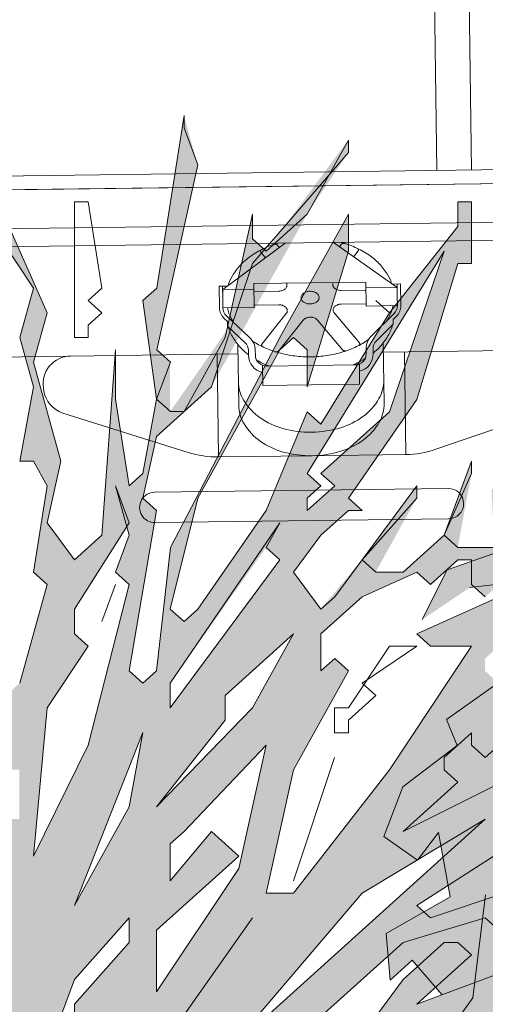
# Model space of a CAD drawing. Header units: metres. Extents: x -52 to 321, y -8 to 26.
# Tile 107 of 256: x 290.081 to 290.417, y 0.165 to 0.874. Entities that reach past the tile are written whole.
import ezdxf

# ---------------------------------------------------------------- set-up
doc = ezdxf.new("R2010")
doc.units = ezdxf.units.M
doc.header["$MEASUREMENT"] = 0
doc.layers.add('60 Pflanzen außen', color=7, linetype='Continuous')

# ---------------------------------------------------------------- blocks, each defined once
blk = doc.blocks.new('Sträucher 27[19]_2', base_point=(290.24483, -0.17349))
at = {"layer": '60 Pflanzen außen', "linetype": 'Continuous', "lineweight": 0, "true_color": 0xffffff}
h = blk.add_hatch(color=7, dxfattribs=at)
h.paths.add_polyline_path([(290.94011, 0.34249), (290.88087, 0.3336), (290.85124, 0.3247), (290.84137, 0.3336), (290.871, 0.3603), (290.82162, 0.32471), (290.76238, 0.30691), (290.74263, 0.30691), (290.72288, 0.29802), (290.71301, 0.30692), (290.74263, 0.34251), (290.79201, 0.3959), (290.75251, 0.37811), (290.75251, 0.36031), (290.74263, 0.35141), (290.70313, 0.30692), (290.67351, 0.28912), (290.66363, 0.29802), (290.67351, 0.30692), (290.64389, 0.28912), (290.63401, 0.28023), (290.62414, 0.28913), (290.59452, 0.28913), (290.57477, 0.27133), (290.56489, 0.28023), (290.57477, 0.30693), (290.60439, 0.32473), (290.77226, 0.41371), (290.79201, 0.4137), (290.83151, 0.4404), (290.88088, 0.48489), (290.91051, 0.52049), (290.91051, 0.52939), (290.90063, 0.52939), (290.89076, 0.50269), (290.80188, 0.4315), (290.78214, 0.4226), (290.65377, 0.36922), (290.62414, 0.36922), (290.63402, 0.36032), (290.58464, 0.31583), (290.5649, 0.31583), (290.56489, 0.29803), (290.54515, 0.29803), (290.55502, 0.28913), (290.55502, 0.28023), (290.54514, 0.27133), (290.53527, 0.28023), (290.50565, 0.26244), (290.4859, 0.26244), (290.47602, 0.27134), (290.45627, 0.25354), (290.37728, 0.22685), (290.36741, 0.23575), (290.43653, 0.28024), (290.4464, 0.28024), (290.43653, 0.28914), (290.4859, 0.33364), (290.54515, 0.35143), (290.6834, 0.44041), (290.67352, 0.44931), (290.7229, 0.49381), (290.73277, 0.49381), (290.7229, 0.50271), (290.74265, 0.5383), (290.78215, 0.5739), (290.77228, 0.5828), (290.77228, 0.6006), (290.8019, 0.62729), (290.8019, 0.64064), (290.79203, 0.62729), (290.78215, 0.61839), (290.77228, 0.62729), (290.74266, 0.6184), (290.76241, 0.6184), (290.77228, 0.6095), (290.7624, 0.565), (290.73278, 0.5294), (290.7229, 0.5294), (290.71303, 0.5383), (290.65378, 0.52051), (290.62416, 0.50272), (290.59454, 0.50272), (290.60441, 0.49382), (290.55503, 0.45822), (290.54516, 0.46712), (290.57479, 0.50272), (290.54516, 0.47602), (290.53529, 0.48492), (290.58466, 0.52942), (290.57479, 0.53832), (290.56492, 0.54722), (290.57479, 0.54722), (290.5748, 0.58282), (290.56492, 0.58282), (290.56492, 0.57392), (290.55505, 0.56502), (290.56492, 0.55612), (290.52542, 0.49383), (290.42667, 0.39594), (290.41679, 0.40484), (290.41679, 0.41374), (290.44642, 0.44044), (290.43655, 0.44934), (290.44642, 0.49383), (290.46288, 0.51855), (290.50568, 0.58282), (290.52542, 0.58282), (290.5748, 0.66291), (290.5748, 0.67181), (290.56493, 0.66291), (290.55505, 0.65401), (290.4958, 0.58282), (290.48593, 0.59172), (290.4958, 0.60062), (290.4958, 0.60952), (290.48593, 0.61842), (290.50568, 0.65402), (290.55506, 0.69851), (290.50569, 0.68072), (290.60444, 0.7964), (290.58469, 0.7964), (290.54519, 0.76081), (290.51951, 0.72842), (290.51556, 0.72521), (290.51227, 0.71928), (290.49581, 0.69852), (290.49581, 0.68962), (290.49581, 0.66292), (290.47606, 0.64512), (290.46619, 0.65402), (290.46619, 0.67182), (290.47606, 0.68072), (290.46619, 0.68962), (290.47607, 0.71632), (290.47607, 0.71929), (290.46619, 0.70742), (290.45632, 0.76972), (290.45633, 0.80532), (290.43939, 0.73666), (290.44645, 0.74302), (290.45632, 0.71632), (290.45632, 0.68072), (290.44644, 0.67182), (290.43657, 0.68072), (290.46619, 0.64512), (290.46618, 0.62732), (290.45631, 0.61843), (290.47605, 0.58283), (290.46618, 0.54723), (290.42668, 0.49383), (290.39705, 0.49384), (290.40693, 0.54723), (290.40693, 0.55613), (290.38718, 0.50274), (290.35756, 0.47604), (290.33781, 0.47604), (290.36743, 0.52944), (290.36744, 0.53834), (290.32793, 0.48494), (290.29831, 0.44935), (290.27856, 0.47605), (290.29831, 0.50275), (290.31806, 0.52054), (290.32794, 0.52054), (290.31806, 0.52944), (290.36744, 0.60063), (290.39707, 0.69853), (290.40695, 0.69853), (290.40695, 0.74302), (290.39708, 0.74302), (290.39708, 0.72523), (290.3477, 0.66293), (290.29832, 0.58284), (290.28845, 0.59174), (290.25882, 0.52055), (290.20944, 0.44936), (290.19957, 0.44046), (290.18969, 0.44936), (290.20945, 0.52945), (290.2687, 0.63624), (290.27858, 0.64514), (290.28845, 0.63624), (290.28845, 0.60954), (290.31808, 0.70743), (290.31808, 0.73413), (290.2687, 0.64514), (290.1897, 0.49386), (290.18476, 0.44936), (290.17982, 0.40486), (290.16994, 0.39596), (290.16007, 0.40486), (290.17983, 0.52056), (290.16995, 0.52946), (290.17983, 0.57395), (290.19958, 0.59175), (290.21933, 0.60955), (290.28846, 0.73414), (290.31809, 0.77863), (290.31809, 0.78753), (290.25884, 0.70744), (290.24896, 0.71634), (290.24897, 0.73414), (290.23029, 0.65001), (290.18971, 0.59175), (290.18971, 0.62735), (290.17984, 0.63625), (290.20947, 0.76974), (290.1996, 0.80534), (290.17984, 0.68075), (290.16997, 0.67185), (290.17983, 0.60065), (290.16995, 0.54726), (290.16008, 0.53836), (290.15021, 0.60066), (290.15021, 0.63625), (290.14033, 0.50276), (290.12058, 0.48496), (290.10083, 0.51166), (290.11071, 0.55616), (290.09097, 0.62736), (290.10085, 0.66296), (290.06982, 0.73289), (290.06136, 0.78755), (290.05149, 0.79646), (290.06136, 0.75196), (290.06136, 0.72526), (290.09097, 0.68076), (290.0811, 0.64516), (290.09097, 0.60956), (290.08109, 0.55616), (290.09096, 0.55616), (290.10084, 0.53836), (290.09458, 0.49891), (290.09096, 0.47607), (290.10083, 0.46717), (290.08107, 0.39597), (290.0712, 0.38707), (290.06133, 0.39597), (290.05145, 0.38708), (290.06132, 0.37818), (290.06132, 0.36928), (290.05145, 0.36038), (290.04157, 0.36038), (290.02841, 0.40191), (290.0317, 0.38708), (290.02182, 0.35148), (290.0317, 0.36038), (290.04157, 0.35148), (290.04157, 0.32478), (290.0317, 0.31588), (290.02676, 0.32033), (290.04157, 0.28028), (290.01194, 0.25359), (289.99758, 0.273), (290.00207, 0.24469), (290.00207, 0.23579), (289.99219, 0.22689), (289.97245, 0.26249), (289.98233, 0.33368), (289.97247, 0.48498), (289.98234, 0.49388), (289.99222, 0.49388), (290.01196, 0.45828), (289.98234, 0.52058), (290.01197, 0.60067), (290.02185, 0.60067), (290.02185, 0.62737), (290.01198, 0.63627), (290.03173, 0.66296), (290.0416, 0.65406), (290.06135, 0.68076), (290.06135, 0.69856), (290.05148, 0.69856), (290.03173, 0.67186), (290.00211, 0.69856), (290.01198, 0.65407), (289.98235, 0.54727), (289.97248, 0.58376), (289.96261, 0.65496), (289.95274, 0.65407), (289.96483, 0.58317), (289.9626, 0.58287), (289.96589, 0.57694), (289.97247, 0.53838), (289.98235, 0.52948), (289.96259, 0.48498), (289.96259, 0.46718), (289.97246, 0.45828), (289.96259, 0.44938), (289.97246, 0.38708), (289.97246, 0.37818), (289.96258, 0.36929), (289.93296, 0.41379), (289.93297, 0.45828), (289.91322, 0.47608), (289.9231, 0.48498), (289.91323, 0.51168), (289.87373, 0.56953), (289.85112, 0.60266), (289.85399, 0.64518), (289.854, 0.71638), (289.83426, 0.76088), (289.83918, 0.63183), (289.83424, 0.62738), (289.8145, 0.64519), (289.85069, 0.59624), (289.85399, 0.59178), (289.83424, 0.56509), (289.80462, 0.62739), (289.77501, 0.68969), (289.76513, 0.70749), (289.69602, 0.79649), (289.75526, 0.68969), (289.775, 0.67189), (289.76513, 0.66299), (289.72563, 0.68673), (289.78487, 0.64519), (289.83424, 0.55619), (289.83424, 0.54729), (289.82436, 0.53839), (289.775, 0.60069), (289.84411, 0.51169), (289.84411, 0.50279), (289.83423, 0.49389), (289.74537, 0.5562), (289.79474, 0.51169), (289.82435, 0.44049), (289.87371, 0.35149), (289.90332, 0.2358), (289.89345, 0.2269), (289.8737, 0.2447), (289.86383, 0.2892), (289.82434, 0.3337), (289.78485, 0.4316), (289.696, 0.5117), (289.69599, 0.4939), (289.78485, 0.396), (289.78485, 0.3782), (289.8046, 0.3604), (289.8046, 0.3515), (289.79472, 0.3426), (289.78485, 0.3515), (289.84408, 0.2714), (289.84408, 0.2625), (289.83421, 0.2536), (289.79205, 0.27381), (289.79472, 0.28921), (289.7651, 0.32481), (289.69599, 0.42271), (289.70586, 0.43161), (289.57751, 0.54731), (289.55776, 0.54731), (289.57751, 0.52951), (289.57751, 0.52061), (289.60713, 0.50281), (289.68611, 0.43161), (289.72729, 0.3655), (289.74535, 0.32481), (289.75522, 0.31591), (289.76509, 0.29811), (289.78484, 0.28031), (289.77497, 0.27141), (289.71209, 0.33325), (289.67624, 0.39601), (289.617, 0.44051), (289.66636, 0.37821), (289.67994, 0.36486), (289.73547, 0.29811), (289.7256, 0.28921), (289.68133, 0.31201), (289.5775, 0.41382), (289.5775, 0.40492), (289.59724, 0.36932), (289.65648, 0.32482), (289.66635, 0.31592), (289.64441, 0.30603), (289.63673, 0.30702), (289.60711, 0.28922), (289.57748, 0.26253), (289.62576, 0.2901), (289.65995, 0.30403), (289.70585, 0.29811), (289.76509, 0.26251), (289.77496, 0.25361), (289.79471, 0.22691), (289.79471, 0.21801), (289.78483, 0.20911), (289.77496, 0.20911), (289.82433, 0.18241), (289.84407, 0.11121), (289.84407, 0.12901), (289.85042, 0.12901), (289.86668, 0.15403), (289.87369, 0.1468), (289.87369, 0.12901), (289.86382, 0.13791), (289.85713, 0.13188), (289.85394, 0.12011), (289.89343, 0.03111), (289.90001, -0.02229), (289.88356, 0.02221), (289.85394, 0.11121), (289.84596, 0.11121), (289.83419, 0.10231), (289.78483, 0.16461), (289.72559, 0.20022), (289.71571, 0.20912), (289.72559, 0.21802), (289.71572, 0.22692), (289.70584, 0.21802), (289.66635, 0.24472), (289.66635, 0.25362), (289.65647, 0.24472), (289.69597, 0.21802), (289.70584, 0.20912), (289.80457, 0.13791), (289.81445, 0.11121), (289.80457, 0.11121), (289.80457, 0.09341), (289.81444, 0.09341), (289.81445, 0.10231), (289.82432, 0.11121), (289.84407, 0.08451), (289.84407, 0.07561), (289.83419, 0.06671), (289.83419, 0.05781), (289.82431, 0.04891), (289.81444, 0.04002), (289.87367, -0.06678), (289.8638, -0.07568), (289.90329, -0.16468), (289.91316, -0.17358), (290.08102, -0.1647), (290.09089, -0.1736), (290.10077, -0.1736), (290.13039, -0.12021), (290.15014, -0.16471), (290.18963, -0.16471), (290.25877, -0.03122), (290.36739, 0.06666), (290.41676, 0.08446), (290.43651, 0.08445), (290.42664, 0.09335), (290.45626, 0.12005), (290.50563, 0.12895), (290.51551, 0.12004), (290.58781, 0.15914), (290.73069, 0.18447), (290.83149, 0.20901), (290.79199, 0.21791), (290.78211, 0.20901), (290.77224, 0.20902), (290.73274, 0.19122), (290.72287, 0.20012), (290.6735, 0.18233), (290.61211, 0.17227), (290.56488, 0.16454), (290.55501, 0.15564), (290.54513, 0.16454), (290.60438, 0.20903), (290.66363, 0.20013), (290.6735, 0.20903), (290.634, 0.20903), (290.62413, 0.21793), (290.66363, 0.24462), (290.69325, 0.24462), (290.70312, 0.23572), (290.70312, 0.22682), (290.713, 0.23572), (290.73275, 0.23572), (290.6735, 0.25352), (290.66363, 0.26242), (290.69326, 0.28912), (290.713, 0.28912), (290.82162, 0.31581), (290.83149, 0.30691), (290.89074, 0.3247), (290.93024, 0.33359)])
h.paths.add_polyline_path([(290.64878, 0.45382), (290.63403, 0.46712), (290.61428, 0.44932), (290.6044, 0.44932), (290.59453, 0.45822), (290.58466, 0.44932), (290.52541, 0.42263), (290.51554, 0.43153), (290.49579, 0.43153), (290.48591, 0.42263), (290.49579, 0.41373), (290.48591, 0.41373), (290.44641, 0.39594), (290.47604, 0.42263), (290.52541, 0.45823), (290.55503, 0.44932), (290.67353, 0.52051), (290.70315, 0.52051), (290.70315, 0.51161)], flags=0)
h.paths.add_polyline_path([(290.65377, 0.44932), (290.6439, 0.44042), (290.61427, 0.40482), (290.51553, 0.35143), (290.51553, 0.36033), (290.50566, 0.36923), (290.49578, 0.36033), (290.49578, 0.36923), (290.52541, 0.40483), (290.55503, 0.41373), (290.5649, 0.40483), (290.59453, 0.43152), (290.63254, 0.43152), (290.65236, 0.45059)], flags=0)
h.paths.add_polyline_path([(290.63401, 0.26243), (290.62413, 0.26243), (290.53526, 0.21794), (290.53526, 0.22684), (290.56489, 0.24463), (290.55502, 0.25353), (290.56489, 0.26243), (290.59451, 0.26243), (290.62414, 0.27133)], flags=0)
h.paths.add_polyline_path([(290.57476, 0.20903), (290.52538, 0.16454), (290.48589, 0.14675), (290.49576, 0.15564), (290.49576, 0.16454), (290.54514, 0.20904)], flags=0)
h.paths.add_polyline_path([(290.48589, 0.20904), (290.3674, 0.16456), (290.4069, 0.20015), (290.39703, 0.20905), (290.38715, 0.20905), (290.35753, 0.18236), (290.33778, 0.15566), (290.31803, 0.15566), (290.30815, 0.14676), (290.29828, 0.15566), (290.35753, 0.20906), (290.41678, 0.22685), (290.42665, 0.21795), (290.45627, 0.24464), (290.4859, 0.24464), (290.51552, 0.25354)], flags=0)
h.paths.add_polyline_path([(290.48591, 0.37813), (290.44641, 0.33364), (290.35754, 0.28915), (290.39704, 0.32475), (290.38716, 0.33365), (290.38716, 0.34255), (290.40691, 0.36034), (290.40691, 0.35144), (290.41679, 0.34254), (290.42666, 0.35144), (290.48591, 0.38703)], flags=0)
h.paths.add_polyline_path([(290.40689, 0.11116), (290.34764, 0.08446), (290.37727, 0.10226), (290.36739, 0.11116), (290.35752, 0.11116), (290.31802, 0.09336), (290.30815, 0.10227), (290.3279, 0.12896), (290.3279, 0.12006), (290.33777, 0.11116), (290.3674, 0.14676), (290.39702, 0.15565), (290.40689, 0.14675), (290.41677, 0.15565), (290.47602, 0.18235)], flags=0)
h.paths.add_polyline_path([(290.42667, 0.45824), (290.36743, 0.43154), (290.3773, 0.42264), (290.40692, 0.42264), (290.34767, 0.33365), (290.27854, 0.24466), (290.25879, 0.24466), (290.27855, 0.33366), (290.31805, 0.40485), (290.30818, 0.41375), (290.2983, 0.40485), (290.29831, 0.43155), (290.32793, 0.45825), (290.36743, 0.47604), (290.3773, 0.46714), (290.39705, 0.48494), (290.40693, 0.48494), (290.40692, 0.46714), (290.4168, 0.45824), (290.42667, 0.46714), (290.43655, 0.49383)], flags=0)
h.paths.add_polyline_path([(290.41678, 0.29805), (290.38716, 0.27135), (290.24891, 0.14677), (290.21928, 0.09337), (290.22916, 0.12897), (290.32791, 0.24466)], flags=0)
h.paths.add_polyline_path([(290.34769, 0.59174), (290.29832, 0.54724), (290.30819, 0.53834), (290.28844, 0.52055), (290.28844, 0.52945), (290.29832, 0.53834), (290.28844, 0.54725), (290.3872, 0.70743)], flags=0)
h.paths.add_polyline_path([(290.24889, -0.02924), (290.24889, -0.00452), (290.31802, 0.03997)], flags=0)
h.paths.add_polyline_path([(290.28111, 0.10875), (290.2884, 0.12007), (290.29828, 0.12007)], flags=0)
h.paths.add_polyline_path([(290.27853, 0.09337), (290.27853, 0.10227), (290.28346, 0.10672)], flags=0)
h.paths.add_polyline_path([(290.24893, 0.37816), (290.17981, 0.30697), (290.22918, 0.36926), (290.22918, 0.38706), (290.27856, 0.43155)], flags=0)
h.paths.add_polyline_path([(290.26869, 0.48495), (290.18969, 0.37816), (290.18969, 0.39596), (290.25882, 0.49385)], flags=0)
h.paths.add_polyline_path([(290.23905, 0.26246), (290.17979, 0.17347), (290.1798, 0.21797), (290.23905, 0.27136), (290.2193, 0.28916), (290.18967, 0.25357), (290.18968, 0.28027), (290.19955, 0.28917), (290.2588, 0.35146)], flags=0)
h.paths.add_polyline_path([(290.25878, 0.07557), (290.2489, 0.06667), (290.2489, 0.08447)], flags=0)
h.paths.add_polyline_path([(290.23903, 0.07557), (290.21928, 0.04888), (290.21928, 0.05778)], flags=0)
h.paths.add_polyline_path([(290.16994, 0.36037), (290.16006, 0.30697), (290.12055, 0.23578)], flags=0)
h.paths.add_polyline_path([(290.1502, 0.47606), (290.16007, 0.46716), (290.13044, 0.35147), (290.09094, 0.27138), (290.10082, 0.37817), (290.13045, 0.42267), (290.12057, 0.43157), (290.12057, 0.44937), (290.15836, 0.50895), (290.16008, 0.50276)], flags=0)
h.paths.add_polyline_path([(290.12055, 0.16458), (290.12055, 0.14678), (290.13042, 0.13788), (290.12054, 0.09338), (290.10079, 0.09339), (290.1008, 0.12898), (290.12055, 0.18238), (290.16005, 0.22687), (290.16005, 0.20907)], flags=0)
h.paths.add_polyline_path([(290.08107, 0.33368), (290.08106, 0.29808), (290.07119, 0.29808), (290.06132, 0.30698), (290.07119, 0.31588), (290.07119, 0.33368)], flags=0)
h.paths.add_polyline_path([(290.06131, 0.24468), (290.05142, 0.10229), (290.04156, 0.17349), (290.05144, 0.27138)], flags=0)
h.paths.add_polyline_path([(290.00206, 0.16459), (290.00205, 0.12009), (289.99137, 0.06718), (289.96255, 0.0845), (289.96256, 0.1023), (289.95268, 0.129), (289.97244, 0.22689), (289.99218, 0.15569)], flags=0)
h.paths.add_polyline_path([(289.9527, 0.23579), (289.94282, 0.22689), (289.92307, 0.2447), (289.91321, 0.31589), (289.92308, 0.32479), (289.91321, 0.33369), (289.91322, 0.41379), (289.94283, 0.34259)], flags=0)
h.paths.add_polyline_path([(289.93294, 0.2002), (289.93294, 0.1824), (289.92307, 0.1824), (289.92307, 0.218), (289.93295, 0.218), (289.94282, 0.20909)], flags=0)
h.paths.add_polyline_path([(289.93293, 0.0489), (289.92276, 0.10128), (289.93293, 0.0845)], flags=0)
h.paths.add_polyline_path([(289.91319, 0.1112), (289.90825, 0.10675), (289.91319, 0.1201), (289.89345, 0.1913), (289.90332, 0.1735), (289.92046, 0.10137)], flags=0)
h.paths.add_polyline_path([(289.90331, 0.05781), (289.91318, 0.0667), (289.91946, 0.0214)], flags=0)
h.paths.add_polyline_path([(289.91322, 0.43159), (289.86385, 0.49389), (289.85398, 0.52949), (289.86386, 0.53839), (289.85398, 0.54729), (289.85399, 0.56509), (289.86386, 0.57398)], flags=0)
h.paths.add_polyline_path([(289.90331, 0.0934), (289.90323, 0.09289), (289.90288, 0.09772)], flags=0)
h.paths.add_polyline_path([(289.87372, 0.45829), (289.8836, 0.44049), (289.89346, 0.31589)], flags=0)
h.paths.add_polyline_path([(289.88355, -0.05789), (289.82431, 0.04001), (289.83419, 0.03111), (289.86381, 0.00441)], flags=0)
h.paths.add_polyline_path([(289.8737, 0.1646), (289.86152, 0.15934), (289.82433, 0.21801), (289.81446, 0.20911), (289.80458, 0.21801), (289.79471, 0.25361), (289.81446, 0.22691), (289.82433, 0.2358), (289.82433, 0.2447), (289.85395, 0.2269)], flags=0)
h.paths.add_polyline_path([(289.81448, 0.49389), (289.8441, 0.47609), (289.85068, 0.42863)], flags=0)
at = {"layer": '60 Pflanzen außen', "color": 8, "linetype": 'Continuous', "lineweight": 18}
for p, q in [((290.19974, 0.80533), (290.17998, 0.68074)), ((290.19974, 0.79644), (290.19974, 0.80533)), ((290.20961, 0.76974), (290.19974, 0.79644)), ((290.31823, 0.78752), (290.2886, 0.73413)), ((290.31823, 0.77862), (290.31823, 0.78752)), ((290.2491, 0.69854), (290.31823, 0.77862)), ((290.17998, 0.63625), (290.20961, 0.76974)), ((290.10099, 0.66295), (290.0615, 0.75195)), ((290.12074, 0.74305), (290.12073, 0.64515)), ((290.13062, 0.74304), (290.12074, 0.74305)), ((290.14048, 0.68075), (290.13062, 0.74304)), ((290.39722, 0.74302), (290.39721, 0.72522)), ((290.40709, 0.74302), (290.39722, 0.74302)), ((290.40709, 0.69852), (290.40709, 0.74302)), ((290.2491, 0.73413), (290.22935, 0.64514)), ((290.2491, 0.71633), (290.2491, 0.73413)), ((290.2886, 0.73413), (290.25898, 0.70743)), ((290.31822, 0.73413), (290.26884, 0.64514)), ((290.31822, 0.70743), (290.31822, 0.73413)), ((290.0615, 0.72525), (290.09111, 0.68075)), ((290.39721, 0.72522), (290.34784, 0.66293)), ((290.25898, 0.70743), (290.2491, 0.71633)), ((290.38734, 0.70742), (290.28858, 0.54724)), ((290.28859, 0.60954), (290.31822, 0.70743)), ((290.34783, 0.59173), (290.38734, 0.70742)), ((290.21947, 0.60954), (290.2491, 0.69854)), ((290.36758, 0.60063), (290.39721, 0.69852)), ((290.39721, 0.69852), (290.40709, 0.69852)), ((290.09111, 0.68075), (290.08124, 0.64515)), ((290.13061, 0.67185), (290.14048, 0.68075)), ((290.17998, 0.68074), (290.17011, 0.67184)), ((290.14048, 0.66295), (290.13061, 0.67185)), ((290.17011, 0.67184), (290.17997, 0.60065)), ((290.34784, 0.66293), (290.33796, 0.67183)), ((290.33796, 0.67183), (290.34784, 0.66293)), ((290.09111, 0.62735), (290.10099, 0.66295)), ((290.13061, 0.65405), (290.14048, 0.66295)), ((290.34784, 0.66293), (290.29846, 0.58284)), ((290.13061, 0.64515), (290.13061, 0.65405)), ((290.08124, 0.64515), (290.09111, 0.60956)), ((290.12073, 0.64515), (290.13061, 0.64515)), ((290.26884, 0.64514), (290.18984, 0.49385)), ((290.22935, 0.64514), (290.19972, 0.59175)), ((290.26884, 0.63624), (290.27872, 0.64514)), ((290.27872, 0.64514), (290.28859, 0.63623)), ((290.15035, 0.63625), (290.14047, 0.50276)), ((290.15035, 0.60065), (290.15035, 0.63625)), ((290.18985, 0.62734), (290.17998, 0.63625)), ((290.20959, 0.52945), (290.26884, 0.63624)), ((290.28859, 0.63623), (290.28859, 0.60954)), ((290.11085, 0.55616), (290.09111, 0.62735)), ((290.17997, 0.60065), (290.18985, 0.62734)), ((290.09111, 0.60956), (290.08123, 0.55616)), ((290.17997, 0.57395), (290.21947, 0.60954)), ((290.16022, 0.53835), (290.15035, 0.60065)), ((290.17997, 0.60065), (290.17009, 0.54725)), ((290.18985, 0.59175), (290.17997, 0.60065)), ((290.3182, 0.52944), (290.36758, 0.60063)), ((290.19972, 0.59175), (290.18985, 0.59175)), ((290.28859, 0.59174), (290.25896, 0.52054)), ((290.29846, 0.58284), (290.28859, 0.59174)), ((290.29846, 0.54724), (290.34783, 0.59173)), ((290.17009, 0.52945), (290.17997, 0.57395)), ((290.08123, 0.55616), (290.0911, 0.55616)), ((290.0911, 0.55616), (290.10097, 0.53836)), ((290.10097, 0.51166), (290.11085, 0.55616)), ((290.40707, 0.55613), (290.38732, 0.50273)), ((290.40707, 0.54723), (290.40707, 0.55613)), ((290.17009, 0.54725), (290.16022, 0.53835)), ((290.28858, 0.54724), (290.29846, 0.53834)), ((290.30833, 0.53834), (290.29846, 0.54724)), ((290.38732, 0.50273), (290.40707, 0.54723)), ((290.10097, 0.53836), (290.09109, 0.47606)), ((290.16022, 0.50275), (290.15034, 0.53835)), ((290.15034, 0.53835), (290.16022, 0.51165)), ((290.29846, 0.53834), (290.28858, 0.52944)), ((290.28858, 0.52054), (290.30833, 0.53834)), ((290.36757, 0.53833), (290.30832, 0.45824)), ((290.36757, 0.52943), (290.36757, 0.53833)), ((290.17997, 0.52055), (290.17009, 0.52945)), ((290.18983, 0.44935), (290.20959, 0.52945)), ((290.28858, 0.52944), (290.28858, 0.52054)), ((290.32808, 0.52054), (290.3182, 0.52944)), ((290.32807, 0.48494), (290.36757, 0.52943)), ((290.16021, 0.40486), (290.17997, 0.52055)), ((290.25896, 0.52054), (290.20958, 0.44935)), ((290.29845, 0.50274), (290.3182, 0.52054)), ((290.3182, 0.52054), (290.32808, 0.52054)), ((290.12072, 0.48496), (290.10097, 0.51166)), ((290.16022, 0.51165), (290.12071, 0.44936)), ((290.26883, 0.51164), (290.18983, 0.39596)), ((290.25896, 0.49384), (290.26883, 0.51164)), ((290.14047, 0.50276), (290.12072, 0.48496)), ((290.15034, 0.47606), (290.16022, 0.50275)), ((290.2787, 0.47604), (290.29845, 0.50274)), ((290.38732, 0.50273), (290.35769, 0.47604)), ((290.39719, 0.49383), (290.38732, 0.50273)), ((290.18984, 0.49385), (290.17995, 0.40486)), ((290.26883, 0.48494), (290.25896, 0.49384)), ((290.42681, 0.49383), (290.39719, 0.49383)), ((290.18983, 0.37816), (290.26883, 0.48494)), ((290.33795, 0.47604), (290.32807, 0.48494)), ((290.39719, 0.48493), (290.37744, 0.46713)), ((290.40707, 0.48493), (290.39719, 0.48493)), ((290.40706, 0.46713), (290.40707, 0.48493)), ((290.09109, 0.47606), (290.10097, 0.46716)), ((290.16021, 0.46716), (290.15034, 0.47606)), ((290.29845, 0.44934), (290.2787, 0.47604)), ((290.36757, 0.47604), (290.32807, 0.45824)), ((290.35769, 0.47604), (290.33795, 0.47604)), ((290.37744, 0.46713), (290.36757, 0.47604)), ((290.10097, 0.46716), (290.08121, 0.39597)), ((290.13058, 0.35146), (290.16021, 0.46716)), ((290.14046, 0.44046), (290.15034, 0.46716)), ((290.15034, 0.46716), (290.14046, 0.44046)), ((290.41694, 0.45823), (290.40706, 0.46713)), ((290.30832, 0.45824), (290.29845, 0.44934)), ((290.32807, 0.45824), (290.29845, 0.43154)), ((290.36756, 0.43154), (290.42681, 0.45823)), ((290.12071, 0.44936), (290.12071, 0.43156)), ((290.19971, 0.44045), (290.18983, 0.44935)), ((290.20958, 0.44935), (290.19971, 0.44045)), ((290.12071, 0.43156), (290.13059, 0.42266)), ((290.2787, 0.43155), (290.22932, 0.38705)), ((290.24907, 0.37815), (290.2787, 0.43155)), ((290.29845, 0.43154), (290.29844, 0.40485)), ((290.37744, 0.42264), (290.36756, 0.43154)), ((290.13059, 0.42266), (290.10096, 0.37817)), ((290.34781, 0.42264), (290.31819, 0.37814)), ((290.32806, 0.39594), (290.36756, 0.42264)), ((290.36756, 0.42264), (290.34781, 0.42264)), ((290.34781, 0.33364), (290.40706, 0.42263)), ((290.40706, 0.42263), (290.37744, 0.42264)), ((290.29844, 0.40485), (290.30832, 0.41374)), ((290.30832, 0.41374), (290.31819, 0.40484)), ((290.17008, 0.39596), (290.16021, 0.40486)), ((290.17995, 0.40486), (290.17008, 0.39596)), ((290.31819, 0.40484), (290.27869, 0.33365)), ((290.18983, 0.39596), (290.18983, 0.37816)), ((290.33794, 0.38704), (290.32806, 0.39594)), ((290.22932, 0.38705), (290.22932, 0.36925)), ((290.31819, 0.36925), (290.33794, 0.38704)), ((290.10096, 0.37817), (290.09107, 0.27137)), ((290.17994, 0.30696), (290.24907, 0.37815)), ((290.31819, 0.37814), (290.30831, 0.37815)), ((290.30831, 0.37815), (290.30831, 0.36035)), ((290.22932, 0.36925), (290.17994, 0.30696)), ((290.31819, 0.36035), (290.31819, 0.36925)), ((290.17008, 0.36036), (290.12069, 0.23577)), ((290.1602, 0.30696), (290.17008, 0.36036)), ((290.30831, 0.36035), (290.31819, 0.36035)), ((290.40705, 0.36034), (290.3873, 0.34254)), ((290.40705, 0.35144), (290.40705, 0.36034)), ((290.09107, 0.27137), (290.13058, 0.35146)), ((290.25894, 0.35145), (290.19969, 0.28916)), ((290.23918, 0.26246), (290.25894, 0.35145)), ((290.41693, 0.34254), (290.40705, 0.35144)), ((290.4268, 0.35144), (290.41693, 0.34254)), ((290.30831, 0.34255), (290.27868, 0.25355)), ((290.27868, 0.25355), (290.30831, 0.34255)), ((290.3873, 0.34254), (290.3873, 0.33364)), ((290.27869, 0.33365), (290.25893, 0.24466)), ((290.27868, 0.24466), (290.34781, 0.33364)), ((290.35768, 0.28915), (290.44655, 0.33363)), ((290.3873, 0.33364), (290.39718, 0.32474)), ((290.39718, 0.32474), (290.35768, 0.28915)), ((290.12069, 0.23577), (290.1602, 0.30696)), ((290.41692, 0.29804), (290.32805, 0.24465)), ((290.3873, 0.27134), (290.41692, 0.29804)), ((290.18981, 0.25356), (290.21944, 0.28916)), ((290.19969, 0.28916), (290.18982, 0.28026)), ((290.21944, 0.28916), (290.23919, 0.27136)), ((290.18982, 0.28026), (290.18981, 0.25356)), ((290.36755, 0.23575), (290.43667, 0.28024)), ((290.23919, 0.27136), (290.17994, 0.21797)), ((290.24905, 0.14676), (290.3873, 0.27134)), ((290.17993, 0.17347), (290.23918, 0.26246)), ((290.45641, 0.25354), (290.37742, 0.22685)), ((290.32805, 0.24465), (290.2293, 0.12897)), ((290.25893, 0.24466), (290.27868, 0.24466)), ((290.37742, 0.22685), (290.36755, 0.23575)), ((290.16019, 0.22687), (290.12069, 0.18237)), ((290.16019, 0.20907), (290.16019, 0.22687)), ((290.17993, 0.12897), (290.24906, 0.22686)), ((290.24906, 0.22686), (290.17993, 0.12897)), ((290.41691, 0.22684), (290.35767, 0.20905)), ((290.42679, 0.21794), (290.41691, 0.22684)), ((290.17994, 0.21797), (290.17993, 0.17347)), ((290.12069, 0.16457), (290.16019, 0.20907)), ((290.35767, 0.20905), (290.29842, 0.15566)), ((290.35767, 0.18235), (290.38729, 0.20905)), ((290.36754, 0.16455), (290.48603, 0.20904)), ((290.38729, 0.20905), (290.39716, 0.20905)), ((290.39716, 0.20905), (290.40704, 0.20015)), ((290.40704, 0.20015), (290.36754, 0.16455)), ((290.12069, 0.18237), (290.10094, 0.12898)), ((290.33792, 0.15565), (290.35767, 0.18235)), ((290.12068, 0.14678), (290.12069, 0.16457))]:
    blk.add_line(p, q, dxfattribs=at)
blk = doc.blocks.new('Sträucher 27[20]_2', base_point=(291.09394, -0.16875))
at = {"layer": '60 Pflanzen außen', "linetype": 'Continuous', "lineweight": 0, "true_color": 0xffffff}
blk.add_hatch(color=7, dxfattribs=at).paths.add_polyline_path([(291.35777, 0.47861), (291.38422, 0.50208), (291.41967, 0.53966), (291.38141, 0.54659), (291.44115, 0.5804), (291.42358, 0.62454), (291.33696, 0.59208), (291.32009, 0.62631), (291.2478, 0.58551), (291.25953, 0.63304), (291.18141, 0.62287), (291.17155, 0.6723), (291.19856, 0.71435), (291.15017, 0.72952), (291.14822, 0.83336), (291.10573, 0.78038), (291.06128, 0.77892), (291.05838, 0.73322), (291.00473, 0.72684), (290.97519, 0.73931), (290.91836, 0.78089), (290.85527, 0.78416), (290.79796, 0.81416), (290.79863, 0.79096), (290.71581, 0.79265), (290.67949, 0.75532), (290.70878, 0.72307), (290.73027, 0.74174), (290.73027, 0.7638), (290.75761, 0.75701), (290.74785, 0.72646), (290.80058, 0.71117), (290.75956, 0.67723), (290.76932, 0.64158), (290.77713, 0.61442), (290.83181, 0.56179), (290.83, 0.51877), (290.79005, 0.50752), (290.77322, 0.555), (290.73025, 0.56859), (290.67415, 0.59116), (290.57963, 0.58383), (290.56331, 0.56623), (290.50761, 0.57944), (290.45883, 0.56735), (290.42152, 0.53543), (290.42264, 0.51), (290.47609, 0.53787), (290.44742, 0.49798), (290.38944, 0.47773), (290.3714, 0.44182), (290.40561, 0.46494), (290.46596, 0.47185), (290.4457, 0.43028), (290.48902, 0.42686), (290.4592, 0.4161), (290.43529, 0.4029), (290.38887, 0.36989), (290.39674, 0.35106), (290.35735, 0.32123), (290.34385, 0.28553), (290.36804, 0.26842), (290.38323, 0.28846), (290.39167, 0.242), (290.34553, 0.2156), (290.34834, 0.18185), (290.36409, 0.19628), (290.38547, 0.17158), (290.39993, 0.1581), (290.38277, 0.13456), (290.43217, 0.1349), (290.43892, 0.15104), (290.44739, 0.11804), (290.40403, 0.0992), (290.36858, 0.06546), (290.3773, 0.03807), (290.42837, 0.03875), (290.38602, -0.00448), (290.3984, 0.00188), (290.41696, -0.05376), (290.43553, -0.0106), (290.46226, -0.0084), (290.4631, -0.0529), (290.48898, -0.0397), (290.52892, -0.08641), (290.5534, -0.08323), (290.55875, -0.07736), (290.53512, -0.04704), (290.58069, -0.03824), (290.59251, -0.01477), (290.60714, -0.05927), (290.63049, -0.05585), (290.63362, -0.03726), (290.67522, -0.07737), (290.70204, -0.04718), (290.7236, -0.0989), (290.73599, -0.0451), (290.79169, -0.00549), (290.81532, -0.02848), (290.8232, -0.05294), (290.85077, -0.04707), (290.88678, -0.05734), (290.91489, -0.09345), (290.90704, -0.01382), (290.97005, -0.0818), (291.01055, -0.13316), (291.0284, -0.16661), (291.15346, -0.16545), (291.18104, -0.11215), (291.23056, -0.06618), (291.26459, -0.04723), (291.27899, -0.03154), (291.31414, -0.029), (291.33409, -0.05543), (291.29639, -0.08232), (291.33633, -0.10482), (291.3926, -0.11999), (291.39429, -0.08771), (291.43327, -0.08843), (291.47428, -0.13257), (291.486, -0.09013), (291.5327, -0.10631), (291.55826, -0.13427), (291.58951, -0.11221), (291.55802, -0.08479), (291.49557, -0.05985), (291.58053, -0.06475), (291.56803, -0.03921), (291.47624, -0.02053), (291.5114, 0.01512), (291.59291, -0.01829), (291.63174, -0.01389), (291.65397, -0.04261), (291.68068, -0.03492), (291.68012, -0.01487), (291.6053, 0.03746), (291.66374, 0.02698), (291.68153, 0.01716), (291.69303, 0.02698), (291.67937, 0.04905), (291.64226, 0.05754), (291.58195, 0.06485), (291.58055, 0.0986), (291.61712, 0.08686), (291.64638, 0.12696), (291.5954, 0.16789), (291.62274, 0.17128), (291.66493, 0.1523), (291.6897, 0.1157), (291.71446, 0.11472), (291.695, 0.16788), (291.71258, 0.18146), (291.75554, 0.16617), (291.76922, 0.19164), (291.71447, 0.23943), (291.75946, 0.23577), (291.81804, 0.19672), (291.84387, 0.15188), (291.82644, 0.23062), (291.77637, 0.27317), (291.72179, 0.30937), (291.71673, 0.32893), (291.75949, 0.3123), (291.80004, 0.29187), (291.81805, 0.26802), (291.81632, 0.2986), (291.77018, 0.33846), (291.7263, 0.36854), (291.68916, 0.36819), (291.64134, 0.40621), (291.68017, 0.41329), (291.67623, 0.41745), (291.67004, 0.43115), (291.58508, 0.4336), (291.52769, 0.44828), (291.5173, 0.47006), (291.48801, 0.46836), (291.4568, 0.47127), (291.46974, 0.48838), (291.44695, 0.48936), (291.41184, 0.47686)])
at = {"layer": '60 Pflanzen außen', "color": 8, "linetype": 'Continuous', "lineweight": 18}
for p, q in [((290.44742, 0.49798), (290.38944, 0.47773)), ((290.38944, 0.47773), (290.3714, 0.44182)), ((290.40561, 0.46494), (290.46596, 0.47185)), ((290.43529, 0.4029), (290.38887, 0.36989)), ((290.38887, 0.36989), (290.39674, 0.35106)), ((290.39674, 0.35106), (290.35735, 0.32123)), ((290.35735, 0.32123), (290.34385, 0.28553)), ((290.34385, 0.28553), (290.36804, 0.26842)), ((290.36804, 0.26842), (290.38323, 0.28846)), ((290.38323, 0.28846), (290.39167, 0.242)), ((290.39167, 0.242), (290.34553, 0.2156)), ((290.41699, 0.24347), (290.40798, 0.16913)), ((290.34553, 0.2156), (290.34834, 0.18185)), ((290.34834, 0.18185), (290.36409, 0.19628)), ((290.36409, 0.19628), (290.38547, 0.17158)), ((290.40798, 0.16913), (290.38277, 0.13456))]:
    blk.add_line(p, q, dxfattribs=at)

msp = doc.modelspace()

# ---------------------------------------------------------------- linework, layer by layer
at = {"color": 7, "linetype": 'Continuous', "lineweight": 13}
for p, q in [((290.37004, 1.6977), (290.382, 0.76558)), ((290.395, 1.69802), (290.40697, 0.7659)), ((289.79037, 0.75799), (290.9442, 0.7728)), ((290.81193, 0.76112), (289.85846, 0.74888)), ((289.85846, 0.74888), (290.81193, 0.76112)), ((290.07508, 0.75166), (290.94432, 0.76282)), ((289.79186, 0.72006), (290.94468, 0.73486)), ((291.01675, 0.7228), (289.76406, 0.70672)), ((290.22758, 0.67973), (290.27256, 0.71324)), ((290.26703, 0.71178), (290.2684, 0.71015)), ((290.35339, 0.68134), (290.30756, 0.71369)), ((290.31313, 0.71237), (290.3118, 0.7107)), ((290.25499, 0.70668), (290.25836, 0.70266)), ((290.3253, 0.70759), (290.32203, 0.70348)), ((290.22505, 0.68211), (290.23088, 0.68219)), ((290.22505, 0.68211), (290.22525, 0.66655)), ((290.22766, 0.67316), (290.22755, 0.68214)), ((290.24998, 0.68409), (290.29043, 0.68461)), ((290.2502, 0.66687), (290.24998, 0.68409)), ((290.33089, 0.68513), (290.29043, 0.68461)), ((290.33111, 0.66791), (290.33089, 0.68513)), ((290.35003, 0.68372), (290.35586, 0.68379)), ((290.35348, 0.67477), (290.35336, 0.68376)), ((290.35586, 0.68379), (290.35606, 0.66823)), ((290.22758, 0.67973), (290.25003, 0.68002)), ((290.22766, 0.67316), (290.22758, 0.67973)), ((290.25005, 0.67839), (290.26802, 0.67862)), ((290.31299, 0.6792), (290.33097, 0.67943)), ((290.35339, 0.68134), (290.33094, 0.68106)), ((290.35348, 0.67477), (290.35339, 0.68134)), ((290.35348, 0.67477), (290.35356, 0.6682)), ((290.22766, 0.67316), (290.22775, 0.66658)), ((290.25018, 0.6685), (290.26815, 0.66873)), ((290.31312, 0.66931), (290.33109, 0.66954)), ((290.35356, 0.6682), (290.33111, 0.66791)), ((290.22775, 0.66658), (290.2502, 0.66687)), ((290.23029, 0.66084), (290.24698, 0.64528)), ((290.27342, 0.66245), (290.25584, 0.64034)), ((290.30801, 0.66289), (290.32615, 0.64125)), ((290.35117, 0.6624), (290.33488, 0.64641)), ((290.35056, 0.6583), (290.35292, 0.66061)), ((290.231, 0.65677), (290.22859, 0.65902)), ((290.23105, 0.65331), (290.231, 0.65677)), ((290.23105, 0.65331), (290.24358, 0.64163)), ((290.28559, 0.65766), (290.26801, 0.63556)), ((290.29597, 0.65779), (290.31411, 0.63615)), ((290.35061, 0.65485), (290.33838, 0.64285)), ((290.35061, 0.65485), (290.35056, 0.6583)), ((290.23919, 0.59632), (290.23862, 0.64005)), ((290.34393, 0.59766), (290.34337, 0.6414)), ((290.71546, 0.63947), (290.34346, 0.6347)), ((290.23871, 0.63335), (289.76685, 0.62729)), ((290.22455, 0.55909), (290.2236, 0.63316)), ((290.24616, 0.63245), (290.24612, 0.63589)), ((290.25115, 0.63251), (290.25111, 0.63595)), ((290.33104, 0.63354), (290.33099, 0.63698)), ((290.33603, 0.6336), (290.33599, 0.63704)), ((290.35952, 0.56082), (290.35857, 0.63489)), ((290.25624, 0.62517), (290.25643, 0.61061)), ((290.25925, 0.62463), (290.32315, 0.62545)), ((290.32633, 0.61151), (290.32614, 0.62607)), ((290.25643, 0.61061), (290.32633, 0.61151)), ((290.09858, 0.60684), (290.09828, 0.60883)), ((290.20264, 0.56232), (290.11233, 0.59078)), ((290.38134, 0.56461), (290.47089, 0.59539)), ((290.29203, 0.55996), (290.35952, 0.56082)), ((290.29203, 0.55996), (290.22455, 0.55909)), ((290.17852, 0.53371), (290.39019, 0.53642)), ((290.1788, 0.51174), (290.3902, 0.51445))]:
    msp.add_line(p, q, dxfattribs=at)
for points in [[(290.26708, 0.71317), (290.26695, 0.71313, 0.041563), (290.25712, 0.70931, 0.03913), (290.24747, 0.70362, 0.05402), (290.24032, 0.69737, 0.052936), (290.23455, 0.6896, 0.059721), (290.2315, 0.68265)], [(290.34617, 0.69103, 0.052936), (290.3402, 0.69866, 0.05402), (290.3329, 0.70472, 0.03913), (290.32311, 0.71016, 0.041563), (290.31318, 0.71373), (290.31304, 0.71376)], [(290.3494, 0.68417, 0.059721), (290.34617, 0.69103)], [(290.26802, 0.67862, 0.042421), (290.26947, 0.67873, 0.059677), (290.27046, 0.67902, 0.021747), (290.27182, 0.67966, 0.04293), (290.27246, 0.68008, 0.060043), (290.27316, 0.68077, 0.060152), (290.27368, 0.68162, 0.074347), (290.27388, 0.68228, 0.047055), (290.27392, 0.68337, 0.097862), (290.27372, 0.68416, 0.018726), (290.2736, 0.6844)], [(290.30727, 0.68483, 0.018726), (290.30715, 0.68459, 0.097862), (290.30697, 0.6838, 0.047055), (290.30705, 0.68271, 0.074347), (290.30726, 0.68205, 0.060152), (290.3078, 0.68122, 0.060043), (290.30852, 0.68054, 0.04293), (290.30917, 0.68014, 0.021747), (290.31055, 0.67953, 0.059677), (290.31155, 0.67927, 0.042421), (290.31299, 0.6792)], [(290.34595, 0.65727, 0.006801), (290.34659, 0.65833, 0.067938), (290.34993, 0.66628, 0.015476), (290.35037, 0.66816)], [(290.23031, 0.66121, 0.003151), (290.23032, 0.66081)], [(290.23094, 0.66663, 0.015476), (290.23143, 0.66476, 0.067938), (290.23497, 0.6569, 0.006801), (290.23564, 0.65585)], [(290.35114, 0.66236, 0.003151), (290.35114, 0.66276)], [(290.33603, 0.63397, 0.038427), (290.34098, 0.63857, 0.052936), (290.34675, 0.64635, 0.067938), (290.35008, 0.6543), (290.35009, 0.65434)], [(290.23157, 0.65282), (290.23159, 0.65278, 0.067938), (290.23512, 0.64492, 0.052936), (290.24109, 0.63729, 0.038427), (290.24616, 0.63281)], [(290.24918, 0.6426, 0.035218), (290.25803, 0.63777, 0.041563), (290.26796, 0.6342, 0.033886), (290.27962, 0.6319, 0.034948), (290.29112, 0.63125, 0.034948), (290.3026, 0.6322, 0.033886), (290.3142, 0.6348, 0.041563), (290.32403, 0.63862, 0.035218), (290.33275, 0.64367)], [(290.25203, 0.62897, 0.024181), (290.25819, 0.62579, 0.011411), (290.26085, 0.62465)], [(290.32154, 0.62543, 0.011411), (290.32418, 0.62664, 0.024181), (290.33025, 0.62998)], [(290.34371, 0.61464, -0.133256), (290.34024, 0.60114, -0.106756), (290.32871, 0.58825, -0.082828), (290.31253, 0.58017, -0.071352), (290.29182, 0.57693, -0.071352), (290.27103, 0.57964, -0.082828), (290.25464, 0.5873, -0.106756), (290.24279, 0.59989, -0.133256), (290.23897, 0.61329)], [(290.34393, 0.59766, -0.133256), (290.34046, 0.58416, -0.106756), (290.32893, 0.57128, -0.082828), (290.31274, 0.5632, -0.071352), (290.29203, 0.55996, -0.071352), (290.27125, 0.56267, -0.082828), (290.25486, 0.57033, -0.106756), (290.24301, 0.58291, -0.133256), (290.23919, 0.59632)]]:
    msp.add_lwpolyline(points, format="xyb", dxfattribs=at)
at = {"color": 7, "linetype": 'Continuous', "lineweight": 13, "flags": 128}
for points in [[(290.26703, 0.71178, 0.048057), (290.26665, 0.71212, 0.074003), (290.26635, 0.71227, 0.028703), (290.26592, 0.71238, 0.02484), (290.26541, 0.71246, 0.063814), (290.26501, 0.71246, 0.044623), (290.26445, 0.71232)], [(290.3157, 0.71298, 0.044623), (290.31514, 0.7131, 0.063814), (290.31474, 0.7131, 0.02484), (290.31423, 0.713, 0.028703), (290.3138, 0.71288, 0.074003), (290.31351, 0.71272, 0.048057), (290.31313, 0.71237)], [(290.25555, 0.70855, 0.078646), (290.25516, 0.70832, 0.095112), (290.25492, 0.70802, 0.050586), (290.25477, 0.70767, 0.059424), (290.25472, 0.70735, 0.112623), (290.25477, 0.70703, 0.086537), (290.25499, 0.70668)], [(290.3253, 0.70759, 0.086537), (290.32551, 0.70794, 0.112623), (290.32556, 0.70825, 0.059424), (290.32549, 0.70858, 0.050586), (290.32534, 0.70893, 0.095112), (290.32509, 0.70922, 0.078646), (290.32469, 0.70944)], [(290.27342, 0.66245, 0.073914), (290.27399, 0.66334, 0.097862), (290.27417, 0.66413, 0.047055), (290.2741, 0.66522, 0.074347), (290.27389, 0.66588, 0.060152), (290.27335, 0.66671, 0.060043), (290.27262, 0.66739, 0.04293), (290.27197, 0.66779, 0.021747), (290.27059, 0.6684, 0.059677), (290.2696, 0.66866, 0.042421), (290.26815, 0.66873)], [(290.31312, 0.66931, 0.042421), (290.31168, 0.6692, 0.059677), (290.31069, 0.66891, 0.021747), (290.30933, 0.66827, 0.04293), (290.30868, 0.66785, 0.060043), (290.30798, 0.66715, 0.060152), (290.30746, 0.66631, 0.074347), (290.30726, 0.66565, 0.047055), (290.30722, 0.66456, 0.097862), (290.30742, 0.66377, 0.073914), (290.30801, 0.66289)], [(290.29597, 0.65779, 0.042421), (290.295, 0.65867, 0.067685), (290.29428, 0.65908, 0.022603), (290.29284, 0.65959, 0.040419), (290.292, 0.65977, 0.035868), (290.29075, 0.65984, 0.035868), (290.28951, 0.65973, 0.040419), (290.28867, 0.65953, 0.022603), (290.28724, 0.65899, 0.067685), (290.28654, 0.65856, 0.042421), (290.28559, 0.65766)], [(290.25584, 0.64034, 0.086537), (290.25563, 0.63999, 0.112623), (290.25558, 0.63967, 0.059424), (290.25565, 0.63935, 0.050586), (290.25581, 0.639, 0.095112), (290.25605, 0.63871, 0.078646), (290.25645, 0.63849)], [(290.32559, 0.63937, 0.078646), (290.32598, 0.63961, 0.095112), (290.32622, 0.63991, 0.050586), (290.32637, 0.64026, 0.059424), (290.32643, 0.64058, 0.112623), (290.32637, 0.6409, 0.086537), (290.32615, 0.64125)], [(290.26544, 0.63495, 0.044623), (290.266, 0.63483, 0.063814), (290.26641, 0.63483, 0.02484), (290.26691, 0.63493, 0.028703), (290.26734, 0.63505, 0.074003), (290.26763, 0.63521, 0.048057), (290.26801, 0.63556)], [(290.31411, 0.63615, 0.048057), (290.3145, 0.63581, 0.074003), (290.3148, 0.63566, 0.028703), (290.31522, 0.63555, 0.02484), (290.31573, 0.63547, 0.063814), (290.31613, 0.63547, 0.044623), (290.31669, 0.63561)]]:
    msp.add_lwpolyline(points, format="xyb", dxfattribs=at)
msp.add_lwpolyline([(290.29654, 0.6758, 0.052936), (290.2959, 0.67662, 0.05402), (290.29512, 0.67727, 0.03913), (290.29407, 0.67785, 0.041563), (290.293, 0.67824, 0.033886), (290.29175, 0.67848, 0.034948), (290.29051, 0.67855, 0.034948), (290.28928, 0.67845, 0.033886), (290.28803, 0.67817, 0.041563), (290.28698, 0.67776, 0.03913), (290.28594, 0.67715, 0.05402), (290.28517, 0.67648, 0.052936), (290.28455, 0.67564, 0.067938), (290.28419, 0.67479, 0.068662), (290.28408, 0.67388, 0.068662), (290.28422, 0.67298, 0.067938), (290.2846, 0.67213, 0.052936), (290.28524, 0.67131, 0.05402), (290.28602, 0.67066, 0.03913), (290.28708, 0.67008, 0.041563), (290.28814, 0.66969, 0.033886), (290.28939, 0.66945, 0.034948), (290.29063, 0.66938, 0.034948), (290.29186, 0.66948, 0.033886), (290.29311, 0.66976, 0.041563), (290.29417, 0.67017, 0.03913), (290.2952, 0.67078, 0.05402), (290.29597, 0.67145, 0.052936), (290.29659, 0.67229, 0.067938), (290.29695, 0.67314, 0.068662), (290.29706, 0.67405, 0.068662), (290.29692, 0.67495, 0.067938)], format="xyb", close=True, dxfattribs=at)
at = {"color": 7, "linetype": 'Continuous', "lineweight": 13}
for centre, radius, start, end in [((290.34558, 0.6681), 0.00799, 314.46251, 0.73554), ((290.34558, 0.6681), 0.01049, 314.46251, 0.73554), ((290.23574, 0.66669), 0.01049, 180.73554, 227.00857), ((290.23574, 0.66669), 0.00799, 180.73554, 227.00857), ((290.34398, 0.63714), 0.01298, 134.46251, 180.73554), ((290.23813, 0.63579), 0.00799, 0.73554, 47.00857), ((290.23813, 0.63579), 0.01298, 0.73554, 47.00857), ((290.34398, 0.63714), 0.00799, 134.46251, 180.73554), ((290.11803, 0.61183), 0.01997, 90.73554, 188.63236), ((290.25914, 0.63261), 0.01298, 180.73554, 257.39318), ((290.25914, 0.63261), 0.00799, 180.73554, 270.73554), ((290.32305, 0.63343), 0.00799, 270.73554, 0.73554), ((290.32305, 0.63343), 0.01298, 284.0779, 0.73554), ((290.11833, 0.60983), 0.01997, 188.63236, 252.50476), ((290.22365, 0.62899), 0.0699, 252.50476, 270.73554), ((290.35862, 0.63072), 0.0699, 270.73554, 288.96632), ((290.17866, 0.52272), 0.01098, 90.73554, 270.73554), ((290.39033, 0.52544), 0.01098, 270.73554, 90.73554)]:
    msp.add_arc(centre, radius, start, end, dxfattribs=at)

# ---------------------------------------------------------------- block references
at = {"layer": '60 Pflanzen außen', "color": 8, "linetype": 'Continuous', "lineweight": 18}
for name, p in [('Sträucher 27[20]_2', (291.09394, -0.16875)), ('Sträucher 27[19]_2', (290.24483, -0.17349))]:
    msp.add_blockref(name, p, dxfattribs=at)

doc.saveas('drawing.dxf')
